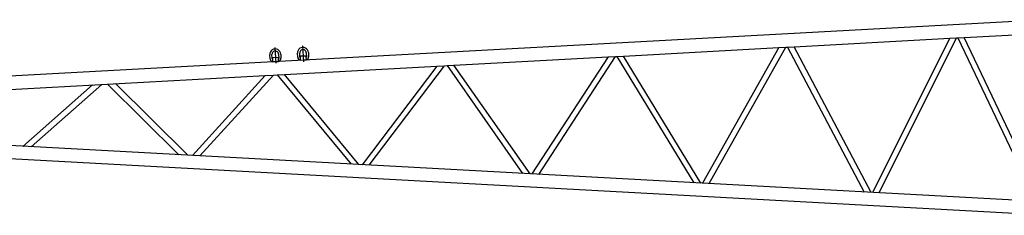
# Model space of a CAD drawing. Extents: x 12936 to 154086, y 9945 to 78013.
# Tile 4 of 64: x 23058 to 30570, y 25304 to 26796. Entities that reach past the tile are written whole.
import ezdxf

# ---------------------------------------------------------------- set-up
doc = ezdxf.new("R2010")
doc.units = 0
doc.header["$LTSCALE"] = 100
doc.header["$MEASUREMENT"] = 0
doc.linetypes.add('CENTER', pattern=[50.5, 30, -9, 2.5, -9])
doc.linetypes.add('HIDDEN', pattern=[12.6, 8.4, -4.2])
doc.layers.get('0').update_dxf_attribs({"linetype": 'CONTINUOUS'})
doc.layers.add('2', color=7, linetype='CONTINUOUS')

# ---------------------------------------------------------------- blocks, each defined once
blk = doc.blocks.new('*G8080')
at = {"layer": '2', "color": 7, "linetype": 'CONTINUOUS'}
for p, q in [((24967.703169, 26497.962843), (24966.009045, 26529.168192)), ((24984.186007, 26499.2506), (24982.482141, 26530.062393)), ((25032.408808, 26532.770596), (25034.102932, 26501.565248)), ((25048.881866, 26533.663272), (25050.57599, 26502.457923)), ((24985.941648, 26503.210749), (24986.283664, 26496.925946)), ((24986.283664, 26496.925946), (24987.283486, 26478.491934)), ((24987.283486, 26478.491934), (24987.203398, 26475.256536)), ((24987.456616, 26475.250267), (25033.394181, 26477.742789)), ((25029.767592, 26507.587155), (24987.831409, 26505.313065)), ((25032.21814, 26499.417018), (25031.876162, 26505.703345)), ((25033.217962, 26480.983005), (25032.21814, 26499.417018)), ((25033.394181, 26477.742789), (25033.474231, 26480.976661))]:
    blk.add_line(p, q, dxfattribs=at)
at = {"layer": '2', "color": 7, "linetype": 'CENTER'}
blk.add_line((25004.535515, 26585.016123), (25011.125217, 26463.63544), dxfattribs=at)
at = {"layer": '2', "color": 7, "linetype": 'CONTINUOUS'}
for centre, radius, start, end in [((25007.443949, 26531.416533), 41.498781, 3.10362, -176.89394), ((25007.443949, 26531.416533), 25.001554, 3.104726, -176.89473), ((24989.168002, 26499.127277), 21.496393, -176.89472, -94.91684), ((24989.168002, 26499.127277), 4.98352, 178.582, -123.76987), ((24987.940813, 26503.320001), 1.996064, 93.13977, 178.57983), ((25029.876996, 26505.594092), 2.002149, 3.12818, 88.582122), ((25029.108108, 26501.293565), 5.002208, -50.01791, 3.11218), ((25029.108108, 26501.293565), 21.500731, -78.86911, 3.10257)]:
    blk.add_arc(centre, radius, start, end, dxfattribs=at)
blk = doc.blocks.new('*G8181')
at = {"layer": '2', "color": 7, "linetype": 'CENTER'}
blk.add_line((25215.883915, 26596.485083), (25222.473617, 26475.1044), dxfattribs=at)
at = {"layer": '2', "color": 7, "linetype": 'CONTINUOUS'}
for p, q in [((25179.051569, 26509.431803), (25177.357445, 26540.637152)), ((25195.534407, 26510.71956), (25193.830541, 26541.531353)), ((25241.115992, 26519.056115), (25199.179809, 26516.782025)), ((25243.757208, 26544.239556), (25245.451332, 26513.034208)), ((25260.230266, 26545.132232), (25261.92439, 26513.926883)), ((25197.290048, 26514.679709), (25197.632064, 26508.394906)), ((25197.632064, 26508.394906), (25198.631886, 26489.960894)), ((25198.631886, 26489.960894), (25198.551798, 26486.725496)), ((25198.805016, 26486.719227), (25244.742581, 26489.211749)), ((25243.56654, 26510.885978), (25243.224562, 26517.172305)), ((25244.566362, 26492.451965), (25243.56654, 26510.885978)), ((25244.742581, 26489.211749), (25244.822631, 26492.445621))]:
    blk.add_line(p, q, dxfattribs=at)
for centre, radius, start, end in [((25218.792349, 26542.885493), 41.498781, 3.10362, -176.89394), ((25218.792349, 26542.885493), 25.001554, 3.104726, -176.89473), ((25241.225396, 26517.063052), 2.002149, 3.12818, 88.582122), ((25200.516402, 26510.596237), 21.496393, -176.89472, -94.91684), ((25200.516402, 26510.596237), 4.98352, 178.582, -123.76987), ((25199.289213, 26514.788961), 1.996064, 93.13977, 178.57983), ((25240.456508, 26512.762525), 5.002208, -50.01791, 3.11218), ((25240.456508, 26512.762525), 21.500731, -78.86911, 3.10257)]:
    blk.add_arc(centre, radius, start, end, dxfattribs=at)
blk = doc.blocks.new('*G7979')
at = {"layer": '2', "color": 7, "linetype": 'CONTINUOUS'}
for p, q in [((30896.506301, 26795.909689), (19659.005981, 26186.098229)), ((30262.708474, 26659.765489), (30829.857191, 26690.542089)), ((28965.634681, 26589.378989), (30153.295654, 26653.828089)), ((30153.297439, 26653.831689), (29565.547761, 25478.075731)), ((29613.984441, 25475.451013), (30204.433067, 26656.603089)), ((30204.420462, 26656.602389), (30214.647065, 26657.157489)), ((30214.645412, 26657.161689), (30809.769441, 25410.560599)), ((30829.857191, 25471.759429), (30262.712723, 26659.765689)), ((27665.158581, 26518.808099), (28849.202081, 26583.060689)), ((28849.203281, 26583.062389), (28267.973581, 25548.489289)), ((28317.507981, 25545.805131), (28901.848981, 26585.917589)), ((28901.844281, 26585.917389), (28916.700081, 26586.723589)), ((28916.697981, 26586.727689), (29501.380101, 25481.557336)), ((29553.211381, 25478.748901), (28965.639681, 26589.379389)), ((25723.888681, 25686.549199), (26298.889781, 26444.666839)), ((26298.884181, 26444.666539), (26318.177381, 26445.713039)), ((26318.175881, 26445.716869), (26894.702181, 25623.011373)), ((26370.522381, 26448.554019), (27548.135381, 26512.457499)), ((26951.188481, 25619.949324), (26370.525281, 26448.554059)), ((27548.135781, 26512.459289), (26966.357881, 25619.12154)), ((27017.652781, 25616.342597), (27603.185581, 26515.444829)), ((27603.182481, 26515.444939), (27614.751281, 26516.072729)), ((27614.749881, 26516.075029), (28201.076581, 25552.119605)), ((28254.936781, 25549.200599), (27665.172381, 26518.808579)), ((19659.005981, 26084.352493), (24929.811281, 26370.372479)), ((24929.814581, 26370.375419), (24375.385081, 25759.724129)), ((24432.668281, 25756.618679), (24993.031481, 26373.803159)), ((24993.027681, 26373.802949), (25022.620881, 26375.409469)), ((25022.619481, 26375.411209), (25585.764581, 25694.043109)), ((25077.871681, 26378.407069), (26240.638881, 26441.505359)), ((25646.205281, 25690.765069), (25077.873181, 26378.408769)), ((26240.641581, 26441.509209), (25670.241681, 25689.456369)), ((23612.936981, 26298.912129), (23082.560881, 25829.881089)), ((23145.853581, 25826.448239), (23684.496481, 26302.793209)), ((23728.646381, 26305.193009), (24272.400681, 25765.313939)), ((24339.210181, 25761.689459), (23788.533781, 26308.441109)), ((30896.508655, 25405.897696), (20337.755981, 25978.830018)), ((30896.506301, 25304.103389), (19659.005981, 25913.914889))]:
    blk.add_line(p, q, dxfattribs=at)
at = {"layer": '2', "color": 7, "linetype": 'HIDDEN'}
for p, q in [((30153.295654, 26653.828089), (30204.420462, 26656.602389)), ((30214.647065, 26657.157489), (30262.708474, 26659.765489)), ((28849.202081, 26583.060689), (28901.844281, 26585.917389)), ((28916.700081, 26586.723589), (28965.634681, 26589.378989)), ((26240.638881, 26441.505359), (26298.884181, 26444.666539)), ((26318.177381, 26445.713039), (26370.522381, 26448.554019)), ((27548.135381, 26512.457499), (27603.182481, 26515.444939)), ((27614.751281, 26516.072729), (27665.158581, 26518.808099)), ((24929.811281, 26370.372479), (24993.027681, 26373.802949)), ((25022.620881, 26375.409469), (25077.871681, 26378.407069))]:
    blk.add_line(p, q, dxfattribs=at)
at = {"color": 7, "linetype": 'CONTINUOUS'}
for name in ['*G8181', '*G8080']:
    blk.add_blockref(name, (0, 0), dxfattribs=at)

msp = doc.modelspace()

# ---------------------------------------------------------------- block references
at = {"color": 7, "linetype": 'CONTINUOUS'}
msp.add_blockref('*G7979', (0, 0), dxfattribs=at)

doc.saveas('drawing.dxf')
